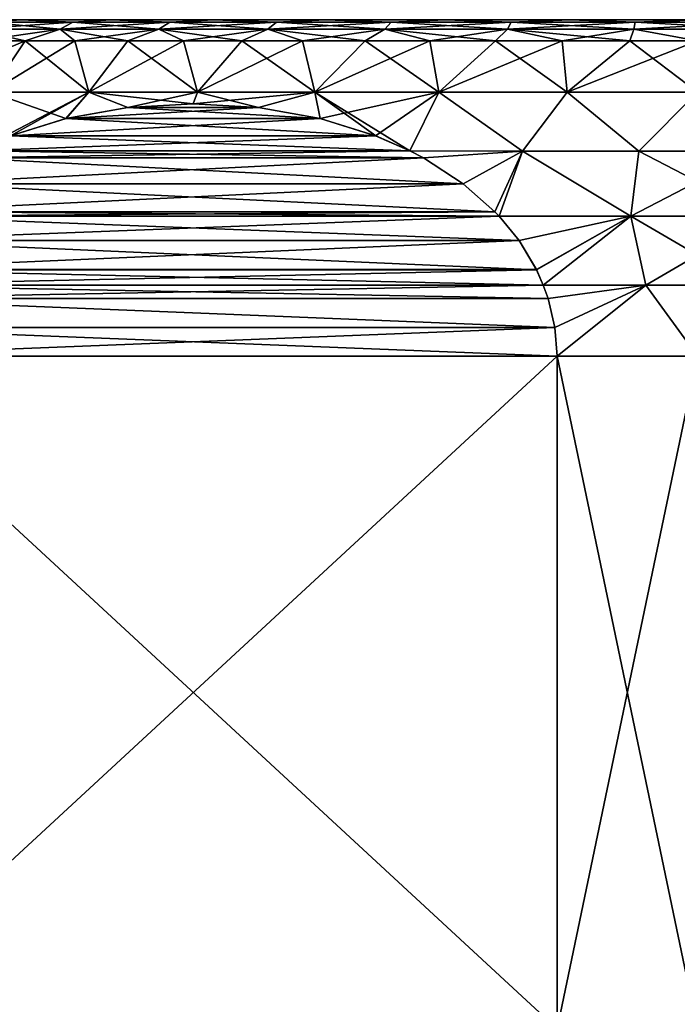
# Model space of a CAD drawing. Header units: metres. Extents: x -128 to 173, y -23 to 79.
# Tile 19 of 129: x -84.56 to -76.74, y 35.39 to 47.1. Entities that reach past the tile are written whole.
import ezdxf

# ---------------------------------------------------------------- set-up
doc = ezdxf.new("R2010")
doc.units = ezdxf.units.M
doc.layers.add('solid_ORA_153_SW0001', color=7, linetype='CONTINUOUS')

msp = doc.modelspace()

# ---------------------------------------------------------------- linework, layer by layer
at = {"layer": 'solid_ORA_153_SW0001'}
for points in [[(-87.145752, 47.099998), (-87.037407, 47.099998, 1.514952), (-65.854248, 47.099998)], [(-65.962593, 47.099998, -1.514952), (-87.145752, 47.099998), (-65.854248, 47.099998)], [(-65.962593, 47.099998, -1.514952), (-87.037407, 47.099998, -1.514957), (-87.145752, 47.099998)], [(-87.037407, 47.099998, 1.514952), (-65.962593, 47.099998, 1.514957), (-65.854248, 47.099998)], [(-87.037407, 47.099998, 1.514952), (-86.714363, 47.099998, 2.999813), (-65.962593, 47.099998, 1.514957)], [(-66.285637, 47.099998, -2.999813), (-86.714355, 47.099998, -2.999818), (-87.037407, 47.099998, -1.514957)], [(-65.962593, 47.099998, -1.514952), (-66.285637, 47.099998, -2.999813), (-87.037407, 47.099998, -1.514957)], [(-86.714363, 47.099998, 2.999813), (-66.285645, 47.099998, 2.999818), (-65.962593, 47.099998, 1.514957)], [(-86.714363, 47.099998, 2.999813), (-86.183296, 47.099998, 4.423322), (-66.285645, 47.099998, 2.999818)], [(-66.816704, 47.099998, -4.423322), (-86.183296, 47.099998, -4.423328), (-86.714355, 47.099998, -2.999818)], [(-66.285637, 47.099998, -2.999813), (-66.816704, 47.099998, -4.423322), (-86.714355, 47.099998, -2.999818)], [(-86.183296, 47.099998, 4.423322), (-66.816704, 47.099998, 4.423328), (-66.285645, 47.099998, 2.999818)], [(-86.183296, 47.099998, 4.423322), (-85.455185, 47.099998, 5.756449), (-66.816704, 47.099998, 4.423328)], [(-67.544815, 47.099998, -5.756449), (-85.455177, 47.099998, -5.756455), (-86.183296, 47.099998, -4.423328)], [(-66.816704, 47.099998, -4.423322), (-67.544815, 47.099998, -5.756449), (-86.183296, 47.099998, -4.423328)], [(-85.455185, 47.099998, 5.756449), (-67.544823, 47.099998, 5.756455), (-66.816704, 47.099998, 4.423328)], [(-85.455185, 47.099998, 5.756449), (-84.544876, 47.099998, 6.972226), (-67.544823, 47.099998, 5.756455)], [(-84.942924, 47.071178, 6.868827), (-84.544876, 47.099998, 6.972226), (-85.455185, 47.099998, 5.756449)], [(-68.455124, 47.099998, -6.972226), (-84.544876, 47.099998, -6.972232), (-85.455177, 47.099998, -5.756455)], [(-84.942924, 47.071178, -6.868827), (-85.455177, 47.099998, -5.756455), (-84.544876, 47.099998, -6.972232)], [(-67.544815, 47.099998, -5.756449), (-68.455124, 47.099998, -6.972226), (-85.455177, 47.099998, -5.756455)], [(-83.928978, 47.071178, 7.954495), (-84.544876, 47.099998, 6.972226), (-84.942924, 47.071178, 6.868827)], [(-84.942924, 47.071178, -6.868827), (-84.544876, 47.099998, -6.972232), (-83.928978, 47.071178, -7.954495)], [(-84.544876, 47.099998, 6.972226), (-68.455124, 47.099998, 6.972232), (-67.544823, 47.099998, 5.756455)], [(-84.544876, 47.099998, 6.972226), (-83.470894, 47.099998, 8.04603), (-68.455124, 47.099998, 6.972232)], [(-83.928978, 47.071178, 7.954495), (-83.470894, 47.099998, 8.04603), (-84.544876, 47.099998, 6.972226)], [(-69.529106, 47.099998, -8.04603), (-83.470894, 47.099998, -8.046035), (-84.544876, 47.099998, -6.972232)], [(-83.928978, 47.071178, -7.954495), (-84.544876, 47.099998, -6.972232), (-83.470894, 47.099998, -8.046035)], [(-68.455124, 47.099998, -6.972226), (-69.529106, 47.099998, -8.04603), (-84.544876, 47.099998, -6.972232)], [(-82.776649, 47.071178, 8.891986), (-83.470894, 47.099998, 8.04603), (-83.928978, 47.071178, 7.954495)], [(-83.928978, 47.071178, -7.954495), (-83.470894, 47.099998, -8.046035), (-82.776649, 47.071178, -8.891986)], [(-83.470894, 47.099998, 8.04603), (-69.529106, 47.099998, 8.046035), (-68.455124, 47.099998, 6.972232)], [(-83.470894, 47.099998, 8.04603), (-82.25502, 47.099998, 8.9561), (-69.529106, 47.099998, 8.046035)], [(-82.776649, 47.071178, 8.891986), (-82.25502, 47.099998, 8.9561), (-83.470894, 47.099998, 8.04603)], [(-70.74498, 47.099998, -8.9561), (-82.255013, 47.099998, -8.956104), (-83.470894, 47.099998, -8.046035)], [(-82.776649, 47.071178, -8.891986), (-83.470894, 47.099998, -8.046035), (-82.255013, 47.099998, -8.956104)], [(-69.529106, 47.099998, -8.04603), (-70.74498, 47.099998, -8.9561), (-83.470894, 47.099998, -8.046035)], [(-81.507393, 47.071178, 9.663836), (-82.25502, 47.099998, 8.9561), (-82.776649, 47.071178, 8.891986)], [(-82.776649, 47.071178, -8.891986), (-82.255013, 47.099998, -8.956104), (-81.507393, 47.071178, -9.663836)], [(-82.25502, 47.099998, 8.9561), (-70.744987, 47.099998, 8.956104), (-69.529106, 47.099998, 8.046035)], [(-82.25502, 47.099998, 8.9561), (-80.921989, 47.099998, 9.683906), (-70.744987, 47.099998, 8.956104)], [(-81.507393, 47.071178, 9.663836), (-80.921989, 47.099998, 9.683906), (-82.25502, 47.099998, 8.9561)], [(-72.078011, 47.099998, -9.683906), (-80.921982, 47.099998, -9.683909), (-82.255013, 47.099998, -8.956104)], [(-81.507393, 47.071178, -9.663836), (-82.255013, 47.099998, -8.956104), (-80.921982, 47.099998, -9.683909)], [(-70.74498, 47.099998, -8.9561), (-72.078011, 47.099998, -9.683906), (-82.255013, 47.099998, -8.956104)], [(-80.144867, 47.071178, 10.255667), (-80.921989, 47.099998, 9.683906), (-81.507393, 47.071178, 9.663836)], [(-81.507393, 47.071178, -9.663836), (-80.921982, 47.099998, -9.683909), (-80.144867, 47.071178, -10.255667)], [(-80.921989, 47.099998, 9.683906), (-72.078018, 47.099998, 9.683909), (-70.744987, 47.099998, 8.956104)], [(-80.921989, 47.099998, 9.683906), (-79.498955, 47.099998, 10.214609), (-72.078018, 47.099998, 9.683909)], [(-80.144867, 47.071178, 10.255667), (-79.498955, 47.099998, 10.214609), (-80.921989, 47.099998, 9.683906)], [(-73.501045, 47.099998, -10.214609), (-79.498947, 47.099998, -10.214612), (-80.921982, 47.099998, -9.683909)], [(-80.144867, 47.071178, -10.255667), (-80.921982, 47.099998, -9.683909), (-79.498947, 47.099998, -10.214612)], [(-72.078011, 47.099998, -9.683906), (-73.501045, 47.099998, -10.214609), (-80.921982, 47.099998, -9.683909)], [(-78.714439, 47.071178, 10.656454), (-79.498955, 47.099998, 10.214609), (-80.144867, 47.071178, 10.255667)], [(-80.144867, 47.071178, -10.255667), (-79.498947, 47.099998, -10.214612), (-78.714439, 47.071178, -10.656454)], [(-79.498955, 47.099998, 10.214609), (-73.501053, 47.099998, 10.214612), (-72.078018, 47.099998, 9.683909)], [(-79.498955, 47.099998, 10.214609), (-78.0149, 47.099998, 10.537414), (-73.501053, 47.099998, 10.214612)], [(-78.714439, 47.071178, 10.656454), (-78.0149, 47.099998, 10.537414), (-79.498955, 47.099998, 10.214609)], [(-74.9851, 47.099998, -10.537414), (-78.014893, 47.099998, -10.537415), (-79.498947, 47.099998, -10.214612)], [(-78.714439, 47.071178, -10.656454), (-79.498947, 47.099998, -10.214612), (-78.014893, 47.099998, -10.537415)], [(-73.501045, 47.099998, -10.214609), (-74.9851, 47.099998, -10.537414), (-79.498947, 47.099998, -10.214612)], [(-77.24276, 47.071178, 10.858732), (-78.0149, 47.099998, 10.537414), (-78.714439, 47.071178, 10.656454)], [(-78.714439, 47.071178, -10.656454), (-78.014893, 47.099998, -10.537415), (-77.24276, 47.071178, -10.858732)], [(-78.0149, 47.099998, 10.537414), (-74.985107, 47.099998, 10.537415), (-73.501053, 47.099998, 10.214612)], [(-78.0149, 47.099998, 10.537414), (-76.5, 47.099998, 10.64575), (-74.985107, 47.099998, 10.537415)], [(-77.24276, 47.071178, 10.858732), (-76.5, 47.099998, 10.64575), (-78.0149, 47.099998, 10.537414)], [(-74.9851, 47.099998, -10.537414), (-76.5, 47.099998, -10.64575), (-78.014893, 47.099998, -10.537415)], [(-77.24276, 47.071178, -10.858732), (-78.014893, 47.099998, -10.537415), (-76.5, 47.099998, -10.64575)], [(-75.75724, 47.071178, 10.858732), (-76.5, 47.099998, 10.64575), (-77.24276, 47.071178, 10.858732)], [(-77.24276, 47.071178, -10.858732), (-76.5, 47.099998, -10.64575), (-75.75724, 47.071178, -10.858732)], [(-83.928978, 47.071178, -7.954495), (-84.082581, 46.986153, -8.118964), (-85.117493, 46.986153, -7.010849)], [(-84.942924, 47.071178, -6.868827), (-83.928978, 47.071178, -7.954495), (-85.117493, 46.986153, -7.010849)], [(-84.942924, 47.071178, 6.868827), (-85.117493, 46.986153, 7.010849), (-84.082581, 46.986153, 8.118964)], [(-85.117493, 46.986153, -7.010849), (-84.082581, 46.986153, -8.118964), (-85.045403, 46.849998, -7.404637)], [(-85.117493, 46.986153, 7.010849), (-85.045403, 46.849998, 7.404637), (-84.495384, 46.849998, 7.995397)], [(-84.082581, 46.986153, 8.118964), (-85.117493, 46.986153, 7.010849), (-84.495384, 46.849998, 7.995397)], [(-84.082581, 46.986153, -8.118964), (-84.495384, 46.849998, -7.995397), (-85.045403, 46.849998, -7.404637)], [(-83.928978, 47.071178, 7.954495), (-84.942924, 47.071178, 6.868827), (-84.082581, 46.986153, 8.118964)], [(-84.082581, 46.986153, -8.118964), (-83.904625, 46.849998, -8.54541), (-84.495384, 46.849998, -7.995397)], [(-84.082581, 46.986153, 8.118964), (-84.495384, 46.849998, 7.995397), (-83.904625, 46.849998, 8.54541)], [(-82.776649, 47.071178, -8.891986), (-82.906425, 46.986153, -9.075838), (-84.082581, 46.986153, -8.118964)], [(-83.928978, 47.071178, -7.954495), (-82.776649, 47.071178, -8.891986), (-84.082581, 46.986153, -8.118964)], [(-83.928978, 47.071178, 7.954495), (-84.082581, 46.986153, 8.118964), (-82.906425, 46.986153, 9.075838)], [(-84.082581, 46.986153, -8.118964), (-82.906425, 46.986153, -9.075838), (-83.904625, 46.849998, -8.54541)], [(-84.082581, 46.986153, 8.118964), (-83.904625, 46.849998, 8.54541), (-83.276138, 46.849998, 9.051877)], [(-82.906425, 46.986153, 9.075838), (-84.082581, 46.986153, 8.118964), (-83.276138, 46.849998, 9.051877)], [(-82.776649, 47.071178, 8.891986), (-83.928978, 47.071178, 7.954495), (-82.906425, 46.986153, 9.075838)], [(-82.906425, 46.986153, -9.075838), (-83.276138, 46.849998, -9.051877), (-83.904625, 46.849998, -8.54541)], [(-82.906425, 46.986153, -9.075838), (-82.613121, 46.849998, -9.512217), (-83.276138, 46.849998, -9.051877)], [(-82.906425, 46.986153, 9.075838), (-83.276138, 46.849998, 9.051877), (-82.613121, 46.849998, 9.512217)], [(-81.507393, 47.071178, -9.663836), (-81.610931, 46.986153, -9.863647), (-82.906425, 46.986153, -9.075838)], [(-82.776649, 47.071178, -8.891986), (-81.507393, 47.071178, -9.663836), (-82.906425, 46.986153, -9.075838)], [(-82.776649, 47.071178, 8.891986), (-82.906425, 46.986153, 9.075838), (-81.610931, 46.986153, 9.863647)], [(-82.906425, 46.986153, -9.075838), (-81.610931, 46.986153, -9.863647), (-82.613121, 46.849998, -9.512217)], [(-82.906425, 46.986153, 9.075838), (-82.613121, 46.849998, 9.512217), (-81.918953, 46.849998, 9.924085)], [(-81.610931, 46.986153, 9.863647), (-82.906425, 46.986153, 9.075838), (-81.918953, 46.849998, 9.924085)], [(-81.507393, 47.071178, 9.663836), (-82.776649, 47.071178, 8.891986), (-81.610931, 46.986153, 9.863647)], [(-81.610931, 46.986153, -9.863647), (-81.918953, 46.849998, -9.924085), (-82.613121, 46.849998, -9.512217)], [(-81.610931, 46.986153, -9.863647), (-81.197174, 46.849998, -10.285382), (-81.918953, 46.849998, -9.924085)], [(-81.610931, 46.986153, 9.863647), (-81.918953, 46.849998, 9.924085), (-81.197174, 46.849998, 10.285382)], [(-80.144867, 47.071178, -10.255667), (-80.22023, 46.986153, -10.467714), (-81.610931, 46.986153, -9.863647)], [(-81.507393, 47.071178, -9.663836), (-80.144867, 47.071178, -10.255667), (-81.610931, 46.986153, -9.863647)], [(-81.507393, 47.071178, 9.663836), (-81.610931, 46.986153, 9.863647), (-80.22023, 46.986153, 10.467714)], [(-81.610931, 46.986153, -9.863647), (-80.22023, 46.986153, -10.467714), (-81.197174, 46.849998, -10.285382)], [(-81.610931, 46.986153, 9.863647), (-81.197174, 46.849998, 10.285382), (-80.451454, 46.849998, 10.594269)], [(-80.22023, 46.986153, 10.467714), (-81.610931, 46.986153, 9.863647), (-80.451454, 46.849998, 10.594269)], [(-80.144867, 47.071178, 10.255667), (-81.507393, 47.071178, 9.663836), (-80.22023, 46.986153, 10.467714)], [(-80.22023, 46.986153, -10.467714), (-80.451454, 46.849998, -10.594269), (-81.197174, 46.849998, -10.285382)], [(-80.22023, 46.986153, -10.467714), (-79.6856, 46.849998, -10.849169), (-80.451454, 46.849998, -10.594269)], [(-80.22023, 46.986153, 10.467714), (-80.451454, 46.849998, 10.594269), (-79.6856, 46.849998, 10.84917)], [(-78.714439, 47.071178, -10.656454), (-78.760223, 46.986153, -10.876789), (-80.22023, 46.986153, -10.467714)], [(-80.144867, 47.071178, -10.255667), (-78.714439, 47.071178, -10.656454), (-80.22023, 46.986153, -10.467714)], [(-80.144867, 47.071178, 10.255667), (-80.22023, 46.986153, 10.467714), (-78.760223, 46.986153, 10.876789)], [(-80.22023, 46.986153, -10.467714), (-78.760223, 46.986153, -10.876789), (-79.6856, 46.849998, -10.849169)], [(-80.22023, 46.986153, 10.467714), (-79.6856, 46.849998, 10.84917), (-78.903511, 46.849998, 11.048785)], [(-78.760223, 46.986153, 10.876789), (-80.22023, 46.986153, 10.467714), (-78.903511, 46.849998, 11.048785)], [(-78.714439, 47.071178, 10.656454), (-80.144867, 47.071178, 10.255667), (-78.760223, 46.986153, 10.876789)], [(-78.760223, 46.986153, -10.876789), (-78.903511, 46.849998, -11.048785), (-79.6856, 46.849998, -10.849169)], [(-78.760223, 46.986153, -10.876789), (-78.109177, 46.849998, -11.192099), (-78.903511, 46.849998, -11.048785)], [(-78.760223, 46.986153, 10.876789), (-78.903511, 46.849998, 11.048785), (-78.109177, 46.849998, 11.192099)], [(-77.24276, 47.071178, -10.858732), (-77.258118, 46.986153, -11.083248), (-78.760223, 46.986153, -10.876789)], [(-78.714439, 47.071178, -10.656454), (-77.24276, 47.071178, -10.858732), (-78.760223, 46.986153, -10.876789)], [(-78.714439, 47.071178, 10.656454), (-78.760223, 46.986153, 10.876789), (-77.258118, 46.986153, 11.083248)], [(-78.760223, 46.986153, -10.876789), (-77.258118, 46.986153, -11.083248), (-78.109177, 46.849998, -11.192099)], [(-78.760223, 46.986153, 10.876789), (-78.109177, 46.849998, 11.192099), (-77.306648, 46.849998, 11.278379)], [(-77.258118, 46.986153, 11.083248), (-78.760223, 46.986153, 10.876789), (-77.306648, 46.849998, 11.278379)], [(-77.24276, 47.071178, 10.858732), (-78.714439, 47.071178, 10.656454), (-77.258118, 46.986153, 11.083248)], [(-77.258118, 46.986153, -11.083248), (-77.306648, 46.849998, -11.278379), (-78.109177, 46.849998, -11.192099)], [(-77.258118, 46.986153, -11.083248), (-76.5, 46.849998, -11.307189), (-77.306648, 46.849998, -11.278379)], [(-77.258118, 46.986153, 11.083248), (-77.306648, 46.849998, 11.278379), (-76.5, 46.849998, 11.307189)], [(-75.75724, 47.071178, -10.858732), (-75.741882, 46.986153, -11.083248), (-77.258118, 46.986153, -11.083248)], [(-77.24276, 47.071178, -10.858732), (-75.75724, 47.071178, -10.858732), (-77.258118, 46.986153, -11.083248)], [(-77.24276, 47.071178, 10.858732), (-77.258118, 46.986153, 11.083248), (-75.741882, 46.986153, 11.083248)], [(-77.258118, 46.986153, -11.083248), (-75.741882, 46.986153, -11.083248), (-76.5, 46.849998, -11.307189)], [(-75.741882, 46.986153, 11.083248), (-77.258118, 46.986153, 11.083248), (-76.5, 46.849998, 11.307189)], [(-75.75724, 47.071178, 10.858732), (-77.24276, 47.071178, 10.858732), (-75.741882, 46.986153, 11.083248)], [(-84.495384, 46.849998, -7.995397), (-84.908302, 46.239914, -8.408303), (-85.933876, 46.239914, -7.238865)], [(-85.045403, 46.849998, -7.404637), (-84.495384, 46.849998, -7.995397), (-85.933876, 46.239914, -7.238865)], [(-84.495384, 46.849998, 7.995397), (-85.045403, 46.849998, 7.404637), (-84.908302, 46.239914, 8.408303)], [(-83.904625, 46.849998, -8.54541), (-83.738861, 46.239914, -9.433872), (-84.908302, 46.239914, -8.408303)], [(-84.495384, 46.849998, -7.995397), (-83.904625, 46.849998, -8.54541), (-84.908302, 46.239914, -8.408303)], [(-84.495384, 46.849998, 7.995397), (-84.908302, 46.239914, 8.408303), (-83.738861, 46.239914, 9.433872)], [(-83.904625, 46.849998, 8.54541), (-84.495384, 46.849998, 7.995397), (-83.738861, 46.239914, 9.433872)], [(-83.904625, 46.849998, -8.54541), (-83.276138, 46.849998, -9.051877), (-83.738861, 46.239914, -9.433872)], [(-83.276138, 46.849998, 9.051877), (-83.904625, 46.849998, 8.54541), (-83.738861, 46.239914, 9.433872)], [(-82.613121, 46.849998, -9.512217), (-82.445564, 46.239914, -10.298026), (-83.738861, 46.239914, -9.433872)], [(-83.276138, 46.849998, -9.051877), (-82.613121, 46.849998, -9.512217), (-83.738861, 46.239914, -9.433872)], [(-83.276138, 46.849998, 9.051877), (-83.738861, 46.239914, 9.433872), (-82.445564, 46.239914, 10.298026)], [(-82.613121, 46.849998, 9.512217), (-83.276138, 46.849998, 9.051877), (-82.445564, 46.239914, 10.298026)], [(-82.613121, 46.849998, -9.512217), (-81.918953, 46.849998, -9.924085), (-82.445564, 46.239914, -10.298026)], [(-81.918953, 46.849998, 9.924085), (-82.613121, 46.849998, 9.512217), (-82.445564, 46.239914, 10.298026)], [(-81.197174, 46.849998, -10.285382), (-81.050537, 46.239914, -10.985977), (-82.445564, 46.239914, -10.298026)], [(-81.918953, 46.849998, -9.924085), (-81.197174, 46.849998, -10.285382), (-82.445564, 46.239914, -10.298026)], [(-81.918953, 46.849998, 9.924085), (-82.445564, 46.239914, 10.298026), (-81.050537, 46.239914, 10.985977)], [(-81.197174, 46.849998, 10.285382), (-81.918953, 46.849998, 9.924085), (-81.050537, 46.239914, 10.985977)], [(-81.197174, 46.849998, -10.285382), (-80.451454, 46.849998, -10.594269), (-81.050537, 46.239914, -10.985977)], [(-80.451454, 46.849998, 10.594269), (-81.197174, 46.849998, 10.285382), (-81.050537, 46.239914, 10.985977)], [(-79.6856, 46.849998, -10.849169), (-79.577652, 46.239914, -11.485955), (-81.050537, 46.239914, -10.985977)], [(-80.451454, 46.849998, -10.594269), (-79.6856, 46.849998, -10.849169), (-81.050537, 46.239914, -10.985977)], [(-80.451454, 46.849998, 10.594269), (-81.050537, 46.239914, 10.985977), (-79.577652, 46.239914, 11.485955)], [(-79.6856, 46.849998, 10.84917), (-80.451454, 46.849998, 10.594269), (-79.577652, 46.239914, 11.485955)], [(-79.6856, 46.849998, -10.849169), (-78.903511, 46.849998, -11.048785), (-79.577652, 46.239914, -11.485955)], [(-78.903511, 46.849998, 11.048785), (-79.6856, 46.849998, 10.84917), (-79.577652, 46.239914, 11.485955)], [(-78.109177, 46.849998, -11.192099), (-78.052101, 46.239914, -11.789406), (-79.577652, 46.239914, -11.485955)], [(-78.903511, 46.849998, -11.048785), (-78.109177, 46.849998, -11.192099), (-79.577652, 46.239914, -11.485955)], [(-78.903511, 46.849998, 11.048785), (-79.577652, 46.239914, 11.485955), (-78.052101, 46.239914, 11.789406)], [(-78.109177, 46.849998, 11.192099), (-78.903511, 46.849998, 11.048785), (-78.052101, 46.239914, 11.789406)], [(-78.109177, 46.849998, -11.192099), (-77.306648, 46.849998, -11.278379), (-78.052101, 46.239914, -11.789406)], [(-77.306648, 46.849998, 11.278379), (-78.109177, 46.849998, 11.192099), (-78.052101, 46.239914, 11.789406)], [(-76.5, 46.849998, -11.307189), (-76.5, 46.239914, -11.891136), (-78.052101, 46.239914, -11.789406)], [(-77.306648, 46.849998, -11.278379), (-76.5, 46.849998, -11.307189), (-78.052101, 46.239914, -11.789406)], [(-77.306648, 46.849998, 11.278379), (-78.052101, 46.239914, 11.789406), (-76.5, 46.239914, 11.891136)], [(-76.5, 46.849998, 11.307189), (-77.306648, 46.849998, 11.278379), (-76.5, 46.239914, 11.891136)], [(-83.738861, 46.239914, -9.433872), (-84.670128, 45.719593, -9.13938), (-85.07653, 45.541641, -8.904746)], [(-84.908302, 46.239914, -8.408303), (-83.738861, 46.239914, -9.433872), (-85.07653, 45.541641, -8.904746)], [(-84.012215, 45.923641, 9.519227), (-83.738861, 46.239914, 9.433872), (-84.908302, 46.239914, 8.408303)], [(-84.672424, 45.718712, 9.138053), (-84.012215, 45.923641, 9.519227), (-84.908302, 46.239914, 8.408303)], [(-83.738861, 46.239914, -9.433872), (-84.010094, 45.924156, -9.52045), (-84.670128, 45.719593, -9.13938)], [(-84.012215, 45.923641, 9.519227), (-83.277458, 46.054756, 9.94344), (-83.738861, 46.239914, 9.433872)], [(-83.738861, 46.239914, -9.433872), (-83.276024, 46.054928, -9.944268), (-84.010094, 45.924156, -9.52045)], [(-83.738861, 46.239914, -9.433872), (-82.445564, 46.239914, -10.298026), (-83.276024, 46.054928, -9.944268)], [(-82.500061, 46.099998, 10.39227), (-82.445564, 46.239914, 10.298026), (-83.738861, 46.239914, 9.433872)], [(-83.277458, 46.054756, 9.94344), (-82.500061, 46.099998, 10.39227), (-83.738861, 46.239914, 9.433872)], [(-82.445564, 46.239914, -10.298026), (-82.499542, 46.099998, -10.392568), (-83.276024, 46.054928, -9.944268)], [(-82.500061, 46.099998, 10.39227), (-81.722725, 46.054775, 10.841063), (-82.445564, 46.239914, 10.298026)], [(-81.050537, 46.239914, -10.985977), (-81.723175, 46.054829, -10.840806), (-82.499542, 46.099998, -10.392568)], [(-82.445564, 46.239914, -10.298026), (-81.050537, 46.239914, -10.985977), (-82.499542, 46.099998, -10.392568)], [(-81.722725, 46.054775, 10.841063), (-81.050537, 46.239914, 10.985977), (-82.445564, 46.239914, 10.298026)], [(-81.050537, 46.239914, -10.985977), (-80.989082, 45.923958, -11.264633), (-81.723175, 46.054829, -10.840806)], [(-81.722725, 46.054775, 10.841063), (-80.988037, 45.923706, 11.265236), (-81.050537, 46.239914, 10.985977)], [(-81.050537, 46.239914, -10.985977), (-79.577652, 46.239914, -11.485955), (-80.989082, 45.923958, -11.264633)], [(-79.923508, 45.541656, 11.879844), (-79.577652, 46.239914, 11.485955), (-81.050537, 46.239914, 10.985977)], [(-80.327919, 45.718845, 11.646356), (-79.923508, 45.541656, 11.879844), (-81.050537, 46.239914, 10.985977)], [(-80.988037, 45.923706, 11.265236), (-80.327919, 45.718845, 11.646356), (-81.050537, 46.239914, 10.985977)], [(-79.577652, 46.239914, -11.485955), (-80.329048, 45.719276, -11.645703), (-80.989082, 45.923958, -11.264633)], [(-79.577652, 46.239914, -11.485955), (-79.923492, 45.541649, -11.879853), (-80.329048, 45.719276, -11.645703)], [(-79.923508, 45.541656, 11.879844), (-78.579605, 45.537292, 12.189608), (-79.577652, 46.239914, 11.485955)], [(-79.577652, 46.239914, -11.485955), (-78.579544, 45.537292, -12.189619), (-79.923492, 45.541649, -11.879853)], [(-79.577652, 46.239914, -11.485955), (-78.052101, 46.239914, -11.789406), (-78.579544, 45.537292, -12.189619)], [(-78.579605, 45.537292, 12.189608), (-78.052101, 46.239914, 11.789406), (-79.577652, 46.239914, 11.485955)], [(-78.579605, 45.537292, 12.189608), (-77.196167, 45.537292, 12.346119), (-78.052101, 46.239914, 11.789406)], [(-78.052101, 46.239914, -11.789406), (-77.196098, 45.537292, -12.346123), (-78.579544, 45.537292, -12.189619)], [(-78.052101, 46.239914, -11.789406), (-76.5, 46.239914, -11.891136), (-77.196098, 45.537292, -12.346123)], [(-77.196167, 45.537292, 12.346119), (-76.5, 46.239914, 11.891136), (-78.052101, 46.239914, 11.789406)], [(-77.196167, 45.537292, 12.346119), (-75.803902, 45.537292, 12.346123), (-76.5, 46.239914, 11.891136)], [(-76.5, 46.239914, -11.891136), (-75.803833, 45.537292, -12.346119), (-77.196098, 45.537292, -12.346123)], [(-84.012215, 45.923641, 9.519227), (-80.988037, 45.923706, 11.265236), (-83.277458, 46.054756, 9.94344)], [(-81.723175, 46.054829, -10.840806), (-84.010094, 45.924156, -9.52045), (-83.276024, 46.054928, -9.944268)], [(-80.989082, 45.923958, -11.264633), (-84.010094, 45.924156, -9.52045), (-81.723175, 46.054829, -10.840806)], [(-83.277458, 46.054756, 9.94344), (-81.722725, 46.054775, 10.841063), (-82.500061, 46.099998, 10.39227)], [(-83.277458, 46.054756, 9.94344), (-80.988037, 45.923706, 11.265236), (-81.722725, 46.054775, 10.841063)], [(-81.723175, 46.054829, -10.840806), (-83.276024, 46.054928, -9.944268), (-82.499542, 46.099998, -10.392568)], [(-84.672424, 45.718712, 9.138053), (-80.327919, 45.718845, 11.646356), (-84.012215, 45.923641, 9.519227)], [(-80.989082, 45.923958, -11.264633), (-84.670128, 45.719593, -9.13938), (-84.010094, 45.924156, -9.52045)], [(-80.329048, 45.719276, -11.645703), (-84.670128, 45.719593, -9.13938), (-80.989082, 45.923958, -11.264633)], [(-84.012215, 45.923641, 9.519227), (-80.327919, 45.718845, 11.646356), (-80.988037, 45.923706, 11.265236)], [(-79.923492, 45.541649, -11.879853), (-85.07653, 45.541641, -8.904746), (-84.670128, 45.719593, -9.13938)], [(-85.076523, 45.541641, 8.904748), (-79.923508, 45.541656, 11.879844), (-80.327919, 45.718845, 11.646356)], [(-85.076523, 45.541641, 8.904748), (-80.327919, 45.718845, 11.646356), (-84.672424, 45.718712, 9.138053)], [(-79.923492, 45.541649, -11.879853), (-84.670128, 45.719593, -9.13938), (-80.329048, 45.719276, -11.645703)], [(-79.285751, 45.149055, 12.248051), (-85.241638, 45.455173, 8.809419), (-85.714867, 45.148586, 8.5362)], [(-79.759605, 45.45586, -11.974471), (-85.712944, 45.150043, -8.537312), (-85.23954, 45.456329, -8.81063)], [(-79.286331, 45.14949, -12.24772), (-85.712944, 45.150043, -8.537312), (-79.759605, 45.45586, -11.974471)], [(-85.241638, 45.455173, 8.809419), (-79.923508, 45.541656, 11.879844), (-85.076523, 45.541641, 8.904748)], [(-79.758705, 45.455364, 11.974991), (-79.923508, 45.541656, 11.879844), (-85.241638, 45.455173, 8.809419)], [(-79.758705, 45.455364, 11.974991), (-85.241638, 45.455173, 8.809419), (-79.285751, 45.149055, 12.248051)], [(-79.759605, 45.45586, -11.974471), (-85.23954, 45.456329, -8.81063), (-85.07653, 45.541641, -8.904746)], [(-79.759605, 45.45586, -11.974471), (-85.07653, 45.541641, -8.904746), (-79.923492, 45.541649, -11.879853)], [(-79.758705, 45.455364, 11.974991), (-78.579605, 45.537292, 12.189608), (-79.923508, 45.541656, 11.879844)], [(-79.759605, 45.45586, -11.974471), (-79.923492, 45.541649, -11.879853), (-78.579544, 45.537292, -12.189619)], [(-79.286331, 45.14949, -12.24772), (-79.759605, 45.45586, -11.974471), (-78.579544, 45.537292, -12.189619)], [(-79.758705, 45.455364, 11.974991), (-79.285751, 45.149055, 12.248051), (-78.579605, 45.537292, 12.189608)], [(-79.286331, 45.14949, -12.24772), (-78.579544, 45.537292, -12.189619), (-78.909264, 44.816532, -12.465419)], [(-79.285751, 45.149055, 12.248051), (-78.908928, 44.816185, 12.465613), (-78.579605, 45.537292, 12.189608)], [(-78.909264, 44.816532, -12.465419), (-78.579544, 45.537292, -12.189619), (-78.859924, 44.764469, -12.493902)], [(-78.908928, 44.816185, 12.465613), (-78.859932, 44.764473, 12.4939), (-78.579605, 45.537292, 12.189608)], [(-77.292847, 44.76458, 12.690039), (-78.579605, 45.537292, 12.189608), (-78.859932, 44.764473, 12.4939)], [(-78.859924, 44.764469, -12.493902), (-78.579544, 45.537292, -12.189619), (-77.292885, 44.76458, -12.690036)], [(-77.292847, 44.76458, 12.690039), (-77.196167, 45.537292, 12.346119), (-78.579605, 45.537292, 12.189608)], [(-77.292885, 44.76458, -12.690036), (-78.579544, 45.537292, -12.189619), (-77.196098, 45.537292, -12.346123)], [(-77.292885, 44.76458, -12.690036), (-77.196098, 45.537292, -12.346123), (-75.803833, 45.537292, -12.346119)], [(-77.292885, 44.76458, -12.690036), (-75.803833, 45.537292, -12.346119), (-75.707153, 44.76458, -12.690039)], [(-75.707115, 44.76458, 12.690036), (-77.196167, 45.537292, 12.346119), (-77.292847, 44.76458, 12.690039)], [(-75.707115, 44.76458, 12.690036), (-75.803902, 45.537292, 12.346123), (-77.196167, 45.537292, 12.346119)], [(-78.908928, 44.816185, 12.465613), (-85.714867, 45.148586, 8.5362), (-86.091576, 44.815662, 8.318707)], [(-79.286331, 45.14949, -12.24772), (-86.090286, 44.816994, -8.31945), (-85.712944, 45.150043, -8.537312)], [(-79.286331, 45.14949, -12.24772), (-78.909264, 44.816532, -12.465419), (-86.090286, 44.816994, -8.31945)], [(-79.285751, 45.149055, 12.248051), (-85.714867, 45.148586, 8.5362), (-78.908928, 44.816185, 12.465613)], [(-78.859932, 44.764473, 12.4939), (-86.140076, 44.764465, 8.290705), (-86.377495, 44.472065, 8.153633)], [(-78.859932, 44.764473, 12.4939), (-86.377495, 44.472065, 8.153633), (-78.62281, 44.472496, 12.6308)], [(-78.623016, 44.472782, -12.630684), (-86.376724, 44.473152, -8.154078), (-86.140099, 44.764446, -8.290695)], [(-78.859924, 44.764469, -12.493902), (-86.140099, 44.764446, -8.290695), (-86.090286, 44.816994, -8.31945)], [(-78.623016, 44.472782, -12.630684), (-86.140099, 44.764446, -8.290695), (-78.859924, 44.764469, -12.493902)], [(-78.908928, 44.816185, 12.465613), (-86.091576, 44.815662, 8.318707), (-86.140076, 44.764465, 8.290705)], [(-78.908928, 44.816185, 12.465613), (-86.140076, 44.764465, 8.290705), (-78.859932, 44.764473, 12.4939)], [(-78.909264, 44.816532, -12.465419), (-78.859924, 44.764469, -12.493902), (-86.090286, 44.816994, -8.31945)], [(-77.292847, 44.76458, 12.690039), (-78.859932, 44.764473, 12.4939), (-78.62281, 44.472496, 12.6308)], [(-78.623016, 44.472782, -12.630684), (-78.859924, 44.764469, -12.493902), (-77.292885, 44.76458, -12.690036)], [(-78.623016, 44.472782, -12.630684), (-77.292885, 44.76458, -12.690036), (-78.416046, 44.12722, -12.750177)], [(-77.292847, 44.76458, 12.690039), (-78.62281, 44.472496, 12.6308), (-78.415924, 44.12698, 12.750247)], [(-77.292885, 44.76458, -12.690036), (-78.333862, 43.943409, -12.797626), (-78.416046, 44.12722, -12.750177)], [(-77.292847, 44.76458, 12.690039), (-78.415924, 44.12698, 12.750247), (-78.333862, 43.943405, 12.797626)], [(-77.292885, 44.76458, -12.690036), (-77.115929, 43.944, -12.91357), (-78.333862, 43.943409, -12.797626)], [(-77.292847, 44.76458, 12.690039), (-78.333862, 43.943405, 12.797626), (-77.115929, 43.944, 12.913571)], [(-77.292885, 44.76458, -12.690036), (-75.707153, 44.76458, -12.690039), (-77.115929, 43.944, -12.91357)], [(-77.292847, 44.76458, 12.690039), (-77.115929, 43.944, 12.913571), (-75.884071, 43.944, 12.91357)], [(-75.707115, 44.76458, 12.690036), (-77.292847, 44.76458, 12.690039), (-75.884071, 43.944, 12.91357)], [(-75.707153, 44.76458, -12.690039), (-75.884071, 43.944, -12.913571), (-77.115929, 43.944, -12.91357)], [(-78.415924, 44.12698, 12.750247), (-86.377495, 44.472065, 8.153633), (-86.584229, 44.126667, 8.034273)], [(-78.623016, 44.472782, -12.630684), (-86.583832, 44.12748, -8.034506), (-86.376724, 44.473152, -8.154078)], [(-78.623016, 44.472782, -12.630684), (-78.416046, 44.12722, -12.750177), (-86.583832, 44.12748, -8.034506)], [(-78.62281, 44.472496, 12.6308), (-86.377495, 44.472065, 8.153633), (-78.415924, 44.12698, 12.750247)], [(-78.415924, 44.12698, 12.750247), (-86.584229, 44.126667, 8.034273), (-86.666161, 43.943348, 7.98697)], [(-78.415924, 44.12698, 12.750247), (-86.666161, 43.943348, 7.98697), (-78.333862, 43.943405, 12.797626)], [(-78.333862, 43.943409, -12.797626), (-86.666122, 43.943451, -7.986994), (-86.583832, 44.12748, -8.034506)], [(-78.416046, 44.12722, -12.750177), (-78.333862, 43.943409, -12.797626), (-86.583832, 44.12748, -8.034506)], [(-78.333862, 43.943405, 12.797626), (-86.666161, 43.943348, 7.98697), (-86.723572, 43.782707, 7.953826)], [(-78.333862, 43.943405, 12.797626), (-86.723572, 43.782707, 7.953826), (-78.276489, 43.782902, 12.830749)], [(-78.276543, 43.78307, -12.830717), (-86.723419, 43.783184, -7.953913), (-86.666122, 43.943451, -7.986994)], [(-78.276543, 43.78307, -12.830717), (-86.666122, 43.943451, -7.986994), (-78.333862, 43.943409, -12.797626)], [(-78.276543, 43.78307, -12.830717), (-78.333862, 43.943409, -12.797626), (-77.115929, 43.944, -12.91357)], [(-77.115929, 43.944, 12.913571), (-78.333862, 43.943405, 12.797626), (-78.276489, 43.782902, 12.830749)], [(-78.196136, 43.440922, -12.877139), (-78.276543, 43.78307, -12.830717), (-77.115929, 43.944, -12.91357)], [(-77.115929, 43.944, 12.913571), (-78.276489, 43.782902, 12.830749), (-78.196121, 43.440819, 12.877149)], [(-78.196136, 43.440922, -12.877139), (-77.115929, 43.944, -12.91357), (-78.169876, 43.099998, -12.892304)], [(-77.115929, 43.944, 12.913571), (-78.196121, 43.440819, 12.877149), (-78.169876, 43.099998, 12.892304)], [(-77.115929, 43.944, -12.91357), (-76.5, 43.099998, -13), (-78.169876, 43.099998, -12.892304)], [(-77.115929, 43.944, 12.913571), (-78.169876, 43.099998, 12.892304), (-76.5, 43.099998, 13)], [(-77.115929, 43.944, -12.91357), (-75.884071, 43.944, -12.913571), (-76.5, 43.099998, -13)], [(-75.884071, 43.944, 12.91357), (-77.115929, 43.944, 12.913571), (-76.5, 43.099998, 13)], [(-78.196121, 43.440819, 12.877149), (-86.723572, 43.782707, 7.953826), (-86.803886, 43.440758, 7.907456)], [(-78.196136, 43.440922, -12.877139), (-86.803864, 43.440891, -7.907468), (-86.723419, 43.783184, -7.953913)], [(-78.276489, 43.782902, 12.830749), (-86.723572, 43.782707, 7.953826), (-78.196121, 43.440819, 12.877149)], [(-78.196136, 43.440922, -12.877139), (-86.723419, 43.783184, -7.953913), (-78.276543, 43.78307, -12.830717)], [(-78.169876, 43.099998, -12.892304), (-86.830124, 43.099998, -7.892305), (-86.803864, 43.440891, -7.907468)], [(-78.196121, 43.440819, 12.877149), (-86.803886, 43.440758, 7.907456), (-86.830124, 43.099998, 7.892305)], [(-78.196121, 43.440819, 12.877149), (-86.830124, 43.099998, 7.892305), (-78.169876, 43.099998, 12.892304)], [(-78.196136, 43.440922, -12.877139), (-78.169876, 43.099998, -12.892304), (-86.803864, 43.440891, -7.907468)], [(-78.169876, 35.099998, -12.892304), (-86.830124, 43.099998, -7.892305), (-78.169876, 43.099998, -12.892304)], [(-78.169876, 35.099998, -12.892304), (-86.830124, 35.099998, -7.892305), (-86.830124, 43.099998, -7.892305)], [(-86.830124, 35.099998, 7.892305), (-78.169876, 43.099998, 12.892304), (-86.830124, 43.099998, 7.892305)], [(-78.169876, 35.099998, 12.892304), (-78.169876, 43.099998, 12.892304), (-86.830124, 35.099998, 7.892305)], [(-78.169876, 35.099998, -12.892304), (-78.169876, 43.099998, -12.892304), (-76.5, 43.099998, -13)], [(-78.169876, 35.099998, -12.892304), (-76.5, 43.099998, -13), (-76.5, 35.099998, -13)], [(-76.5, 35.099998, 13), (-76.5, 43.099998, 13), (-78.169876, 43.099998, 12.892304)], [(-76.5, 35.099998, 13), (-78.169876, 43.099998, 12.892304), (-78.169876, 35.099998, 12.892304)]]:
    msp.add_3dface(points, dxfattribs=at)

doc.saveas('drawing.dxf')
